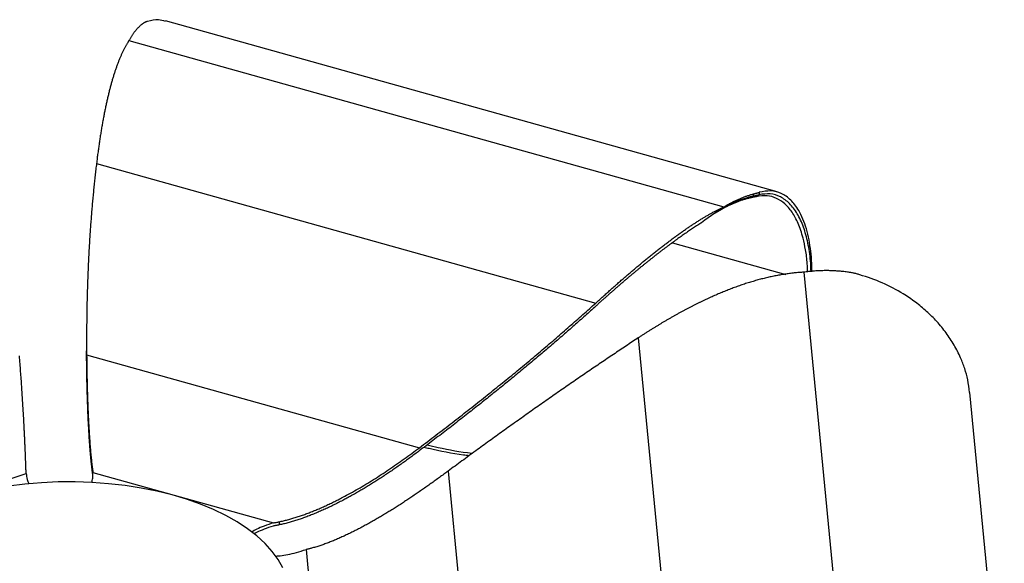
# Paper-space layout '_Trimétrica' of a CAD drawing. Header units: millimetres. Extents: x -174 to 336, y -80 to 233.
# Tile 4 of 4: x 67 to 336, y 85 to 233. Entities that reach past the tile are written whole.
import ezdxf

# ---------------------------------------------------------------- set-up
doc = ezdxf.new("R2010")
doc.units = ezdxf.units.MM

psp = doc.layouts.new('_Trimétrica')

# ---------------------------------------------------------------- linework, layer by layer
at = {"color": 7, "linetype": 'Continuous', "lineweight": 25}
for p, q in [((274.3, 186.29), (107.3, 232.96)), ((97.32, 227.63), (259.77, 182.22)), ((88.45, 194.06), (224.78, 155.96)), ((267.74, 185.71), (267.74, 185.13)), ((268.67, 185.04), (269.41, 185.54)), ((269.41, 186.18), (269.41, 185.54)), ((267.08, 184.68), (267.74, 185.13)), ((259.31, 181.62), (256.78, 180.09)), ((281.58, 164.37), (290.77, 69.29)), ((85.74, 145.8), (85.74, 144.96)), ((236.4, 146.45), (244.1, 66.66)), ((85.76, 140.98), (85.78, 144.96)), ((85.76, 141.87), (176.63, 116.47)), ((336.34, 33.83), (326.9, 131.57)), ((87.37, 110.52), (87.37, 109.66)), ((22.11, 93.71), (69.26, 109.39)), ((87.45, 109.74), (136.77, 95.96)), ((184.45, 110.07), (189.59, 56.89)), ((138.34, 96.27), (138.34, 95.41)), ((145.66, 88.68), (148.45, 59.81))]:
    psp.add_line(p, q, dxfattribs=at)
at = {"color": 8, "linetype": 'Continuous', "lineweight": 25}
psp.add_line((245.72, 172.42), (276.66, 163.77), dxfattribs=at)
at = {"color": 7, "linetype": 'Continuous', "lineweight": 25, "flags": 128}
psp.add_lwpolyline([(139.31, 83.67), (138.04, 85.94), (136.43, 88.16), (134.5, 90.31), (132.25, 92.38), (129.71, 94.35), (126.88, 96.21), (123.77, 97.96), (120.42, 99.58), (116.84, 101.06), (113.05, 102.4), (109.07, 103.58), (104.92, 104.61), (100.64, 105.46), (96.24, 106.15), (91.75, 106.66), (87.2, 106.99), (82.61, 107.15), (78.02, 107.12), (73.44, 106.9), (68.91, 106.51), (64.45, 105.95)], dxfattribs=at)
at = {"color": 7, "linetype": 'Continuous', "lineweight": 25}
for points, knots in [([(101.16, 232.27), (101.09, 232.22), (100.95, 232.12), (100.73, 231.95), (100.52, 231.77), (100.3, 231.58), (100.09, 231.39), (99.89, 231.18), (99.68, 230.97), (99.47, 230.74), (99.27, 230.51), (99.07, 230.27), (98.87, 230.01), (98.67, 229.75), (98.47, 229.48), (98.28, 229.19), (98.08, 228.9), (97.89, 228.6), (97.7, 228.28), (97.51, 227.96), (97.39, 227.74), (97.32, 227.63)], [0, 0, 0, 0, 0.05287, 0.105637, 0.158308, 0.210886, 0.263381, 0.315814, 0.368205, 0.420576, 0.472946, 0.525336, 0.57776, 0.630236, 0.682778, 0.735398, 0.788107, 0.840915, 0.89383, 0.946857, 1, 1, 1, 1]), ([(102.42, 232.85), (102.35, 232.83), (102.21, 232.79), (102.02, 232.72), (101.83, 232.64), (101.65, 232.56), (101.48, 232.47), (101.32, 232.38), (101.21, 232.31), (101.16, 232.27)], [0, 0, 0, 0, 0.144437, 0.288234, 0.431461, 0.574183, 0.716469, 0.858386, 1, 1, 1, 1]), ([(107.27, 232.85), (106.65, 233.03), (105.13, 233.46), (103.42, 233.08), (102.42, 232.85)], [0, 0, 0, 0, 0.414034, 1, 1, 1, 1]), ([(97.32, 227.63), (97.26, 227.53), (97.14, 227.35), (96.96, 227.06), (96.78, 226.76), (96.6, 226.46), (96.42, 226.15), (96.24, 225.83), (96.07, 225.5), (95.9, 225.16), (95.72, 224.82), (95.56, 224.47), (95.39, 224.11), (95.22, 223.74), (95.06, 223.36), (94.89, 222.98), (94.73, 222.59), (94.57, 222.19), (94.41, 221.79), (94.26, 221.38), (94.1, 220.96), (93.95, 220.54), (93.79, 220.1), (93.64, 219.66), (93.49, 219.22), (93.35, 218.77), (93.2, 218.31), (93.05, 217.84), (92.91, 217.37), (92.77, 216.89), (92.63, 216.4), (92.49, 215.91), (92.35, 215.41), (92.22, 214.9), (92.08, 214.39), (91.95, 213.87), (91.82, 213.35), (91.69, 212.81), (91.56, 212.28), (91.43, 211.73), (91.31, 211.18), (91.18, 210.63), (91.06, 210.07), (90.94, 209.5), (90.82, 208.92), (90.7, 208.34), (90.58, 207.76), (90.47, 207.16), (90.35, 206.56), (90.24, 205.96), (90.13, 205.35), (90.02, 204.73), (89.91, 204.11), (89.8, 203.48), (89.7, 202.84), (89.59, 202.2), (89.49, 201.56), (89.39, 200.9), (89.29, 200.25), (89.19, 199.58), (89.1, 198.91), (89, 198.24), (88.91, 197.55), (88.81, 196.87), (88.72, 196.17), (88.63, 195.48), (88.54, 194.77), (88.48, 194.3), (88.45, 194.06)], [0, 0, 0, 0, 0.013562, 0.027136, 0.040725, 0.054331, 0.067957, 0.081606, 0.095279, 0.10898, 0.12271, 0.136473, 0.150269, 0.164102, 0.177972, 0.191883, 0.205837, 0.219834, 0.233877, 0.247967, 0.262106, 0.276295, 0.290536, 0.304829, 0.319177, 0.333581, 0.348041, 0.362558, 0.377135, 0.391772, 0.40647, 0.42123, 0.436053, 0.45094, 0.465892, 0.480909, 0.495993, 0.511144, 0.526363, 0.54165, 0.557006, 0.572433, 0.587931, 0.6035, 0.619141, 0.634855, 0.650643, 0.666504, 0.68244, 0.698452, 0.714539, 0.730702, 0.746942, 0.763259, 0.779653, 0.796126, 0.812677, 0.829307, 0.846016, 0.862804, 0.879672, 0.89662, 0.913649, 0.930757, 0.947947, 0.965217, 0.982568, 1, 1, 1, 1]), ([(88.45, 194.06), (88.39, 193.51), (88.26, 192.41), (88.07, 190.74), (87.88, 189.07), (87.71, 187.38), (87.54, 185.68), (87.38, 183.98), (87.23, 182.26), (87.08, 180.53), (86.95, 178.79), (86.82, 177.05), (86.69, 175.29), (86.58, 173.52), (86.47, 171.74), (86.37, 169.95), (86.28, 168.15), (86.19, 166.34), (86.11, 164.52), (86.04, 162.69), (85.98, 160.85), (85.92, 159), (85.87, 157.14), (85.83, 155.26), (85.8, 153.38), (85.77, 151.49), (85.76, 149.59), (85.74, 147.67), (85.74, 145.75), (85.74, 143.82), (85.75, 142.52), (85.76, 141.87)], [0, 0, 0, 0, 0.031553, 0.06331, 0.095272, 0.127439, 0.159814, 0.192394, 0.225183, 0.258179, 0.291384, 0.324797, 0.358421, 0.392254, 0.426298, 0.460553, 0.495019, 0.529697, 0.564588, 0.599691, 0.635008, 0.670538, 0.706283, 0.742242, 0.778417, 0.814806, 0.851412, 0.888234, 0.925272, 0.962527, 1, 1, 1, 1]), ([(259.77, 182.22), (259.92, 182.31), (260.22, 182.48), (260.66, 182.73), (261.1, 182.98), (261.54, 183.21), (261.97, 183.44), (262.4, 183.66), (262.83, 183.86), (263.25, 184.06), (263.67, 184.26), (264.09, 184.44), (264.51, 184.61), (264.92, 184.78), (265.33, 184.94), (265.74, 185.09), (266.15, 185.23), (266.55, 185.36), (266.95, 185.49), (267.35, 185.6), (267.61, 185.68), (267.74, 185.71)], [0, 0, 0, 0, 0.053143, 0.10617, 0.159085, 0.211893, 0.264602, 0.317222, 0.369764, 0.42224, 0.474664, 0.527054, 0.579424, 0.631795, 0.684186, 0.736619, 0.789114, 0.841692, 0.894363, 0.94713, 1, 1, 1, 1]), ([(267.74, 185.71), (267.83, 185.74), (268.01, 185.78), (268.26, 185.85), (268.51, 185.92), (268.75, 185.99), (268.98, 186.05), (269.2, 186.11), (269.34, 186.15), (269.41, 186.17)], [0, 0, 0, 0, 0.141614, 0.283531, 0.425817, 0.568539, 0.711766, 0.855563, 1, 1, 1, 1]), ([(283.79, 164.52), (283.78, 165.28), (283.77, 167.23), (283.52, 170.14), (283.04, 173.32), (282.33, 176.28), (281.39, 178.97), (280.03, 181.72), (278.1, 184.25), (275.5, 186.01), (272.61, 186.79), (270.47, 186.38), (269.41, 186.18)], [0, 0, 0, 0, 0.048858, 0.126621, 0.20552, 0.289901, 0.374571, 0.460448, 0.595914, 0.73186, 0.866399, 1, 1, 1, 1]), ([(283.56, 164.51), (283.53, 165.52), (283.44, 168.37), (282.76, 172.51), (281.57, 176.86), (279.87, 180.48), (277.75, 183.26), (275.25, 185.07), (272.47, 185.95), (270.42, 185.67), (269.41, 185.54)], [0, 0, 0, 0, 0.06902, 0.195505, 0.326119, 0.459982, 0.595842, 0.732156, 0.867404, 1, 1, 1, 1]), ([(267.08, 184.68), (266.95, 184.65), (266.68, 184.59), (266.27, 184.49), (265.87, 184.38), (265.45, 184.26), (265.04, 184.13), (264.62, 184), (264.2, 183.85), (263.77, 183.7), (263.34, 183.53), (262.91, 183.36), (262.47, 183.18), (262.03, 182.98), (261.59, 182.78), (261.14, 182.57), (260.69, 182.35), (260.23, 182.12), (259.78, 181.87), (259.47, 181.71), (259.31, 181.62)], [0, 0, 0, 0, 0.055588, 0.111082, 0.166491, 0.221822, 0.277087, 0.332309, 0.387516, 0.442732, 0.497981, 0.553286, 0.608668, 0.664149, 0.719745, 0.775475, 0.831353, 0.887392, 0.943605, 1, 1, 1, 1]), ([(268.67, 185.04), (268.6, 185.02), (268.47, 184.99), (268.26, 184.94), (268.04, 184.89), (267.81, 184.84), (267.58, 184.79), (267.33, 184.74), (267.17, 184.7), (267.08, 184.68)], [0, 0, 0, 0, 0.1446397, 0.2885719, 0.4318646, 0.5745858, 0.7168035, 0.8585857, 1, 1, 1, 1]), ([(282.62, 164.44), (282.6, 165.19), (282.55, 167.36), (282.11, 170.45), (281.33, 174.23), (280.13, 177.77), (278.44, 180.88), (276.44, 183.16), (274.16, 184.68), (271.58, 185.43), (269.65, 185.17), (268.67, 185.04)], [0, 0, 0, 0, 0.052204, 0.149896, 0.241615, 0.372033, 0.497425, 0.6206, 0.743822, 0.869355, 1, 1, 1, 1]), ([(224.78, 155.96), (225.12, 156.27), (225.79, 156.88), (226.8, 157.79), (227.81, 158.69), (228.81, 159.58), (229.79, 160.45), (230.78, 161.31), (231.75, 162.16), (232.72, 163), (233.68, 163.82), (234.63, 164.63), (235.57, 165.43), (236.51, 166.22), (237.44, 166.99), (238.36, 167.74), (239.27, 168.49), (240.18, 169.22), (241.08, 169.93), (241.97, 170.64), (242.86, 171.33), (243.74, 172), (244.61, 172.66), (245.47, 173.31), (246.32, 173.94), (247.17, 174.56), (248.01, 175.16), (248.85, 175.75), (249.67, 176.32), (250.49, 176.87), (251.3, 177.41), (252.11, 177.94), (252.91, 178.45), (253.7, 178.94), (254.48, 179.41), (255.26, 179.87), (256.03, 180.31), (256.79, 180.73), (257.55, 181.13), (258.3, 181.51), (259.04, 181.88), (259.53, 182.11), (259.77, 182.22)], [0, 0, 0, 0, 0.02872, 0.057219, 0.085498, 0.113558, 0.141401, 0.169026, 0.196436, 0.223632, 0.250616, 0.27739, 0.303956, 0.330316, 0.356472, 0.382427, 0.408185, 0.433747, 0.459117, 0.484299, 0.509295, 0.534109, 0.558745, 0.583206, 0.607496, 0.631619, 0.655581, 0.679386, 0.70304, 0.726548, 0.749917, 0.773152, 0.79626, 0.81925, 0.842129, 0.864906, 0.887591, 0.910194, 0.932725, 0.955195, 0.977616, 1, 1, 1, 1]), ([(253.7, 177.9), (253.52, 177.78), (253.16, 177.56), (252.61, 177.21), (252.06, 176.85), (251.5, 176.49), (250.94, 176.12), (250.38, 175.74), (249.81, 175.36), (249.24, 174.97), (248.66, 174.57), (248.09, 174.16), (247.5, 173.75), (246.92, 173.33), (246.33, 172.91), (245.74, 172.47), (245.14, 172.03), (244.54, 171.59), (243.93, 171.13), (243.33, 170.67), (242.71, 170.21), (242.1, 169.74), (241.48, 169.26), (240.86, 168.77), (240.23, 168.28), (239.6, 167.78), (238.96, 167.27), (238.32, 166.76), (237.68, 166.24), (237.04, 165.71), (236.39, 165.18), (235.73, 164.64), (235.08, 164.09), (234.42, 163.54), (233.75, 162.98), (233.08, 162.41), (232.41, 161.84), (231.73, 161.26), (231.05, 160.68), (230.37, 160.08), (229.68, 159.48), (228.99, 158.88), (228.3, 158.26), (227.6, 157.64), (226.9, 157.02), (226.19, 156.39), (225.48, 155.75), (225.01, 155.32), (224.77, 155.1)], [0, 0, 0, 0, 0.019378, 0.038835, 0.058374, 0.077996, 0.097703, 0.117498, 0.137383, 0.15736, 0.177429, 0.197595, 0.217858, 0.23822, 0.258683, 0.279248, 0.299918, 0.320694, 0.341577, 0.362569, 0.383672, 0.404886, 0.426214, 0.447656, 0.469215, 0.490891, 0.512685, 0.5346, 0.556637, 0.578796, 0.60108, 0.623489, 0.646024, 0.668688, 0.69148, 0.714402, 0.737456, 0.760642, 0.783962, 0.807416, 0.831005, 0.854731, 0.878594, 0.902595, 0.926736, 0.951016, 0.975437, 1, 1, 1, 1]), ([(281.58, 164.37), (281.37, 164.35), (280.93, 164.33), (280.28, 164.28), (279.63, 164.23), (278.97, 164.17), (278.32, 164.1), (277.66, 164.02), (277.01, 163.93), (276.35, 163.83), (275.69, 163.73), (275.03, 163.61), (274.37, 163.49), (273.71, 163.37), (273.05, 163.23), (272.39, 163.09), (271.73, 162.94), (271.06, 162.78), (270.4, 162.61), (269.73, 162.44), (269.07, 162.26), (268.4, 162.07), (267.73, 161.88), (267.06, 161.67), (266.39, 161.47), (265.71, 161.25), (265.04, 161.03), (264.37, 160.8), (263.69, 160.56), (263.01, 160.32), (262.33, 160.07), (261.66, 159.81), (260.98, 159.55), (260.29, 159.28), (259.61, 159.01), (258.93, 158.72), (258.24, 158.44), (257.56, 158.14), (256.87, 157.84), (256.18, 157.53), (255.49, 157.22), (254.8, 156.9), (254.11, 156.57), (253.41, 156.24), (252.72, 155.9), (252.02, 155.55), (251.33, 155.2), (250.63, 154.85), (249.93, 154.48), (249.23, 154.11), (248.53, 153.74), (247.82, 153.36), (247.12, 152.97), (246.41, 152.57), (245.71, 152.17), (245, 151.77), (244.29, 151.36), (243.58, 150.94), (242.86, 150.52), (242.15, 150.09), (241.44, 149.65), (240.72, 149.21), (240, 148.77), (239.28, 148.31), (238.56, 147.86), (237.84, 147.39), (237.12, 146.92), (236.64, 146.61), (236.4, 146.45)], [0, 0, 0, 0, 0.0135621, 0.0271362, 0.040725, 0.0543312, 0.0679573, 0.0816059, 0.0952793, 0.10898, 0.1227104, 0.1364726, 0.150269, 0.1641016, 0.1779724, 0.1918835, 0.2058367, 0.2198338, 0.2338766, 0.2479667, 0.2621056, 0.2762948, 0.2905356, 0.3048292, 0.3191771, 0.3335805, 0.3480405, 0.3625584, 0.3771353, 0.3917722, 0.4064702, 0.4212302, 0.4360533, 0.4509403, 0.4658921, 0.4809094, 0.4959931, 0.5111439, 0.5263625, 0.5416498, 0.5570064, 0.5724332, 0.5879308, 0.6034999, 0.6191411, 0.6348552, 0.6506426, 0.6665042, 0.6824403, 0.6984516, 0.7145386, 0.7307018, 0.7469417, 0.7632588, 0.7796535, 0.7961261, 0.8126772, 0.829307, 0.8460159, 0.8628043, 0.8796723, 0.8966204, 0.9136487, 0.9307574, 0.9479467, 0.9652168, 0.9825679, 1, 1, 1, 1]), ([(293.83, 164.36), (293.62, 164.39), (293.19, 164.45), (292.56, 164.53), (291.92, 164.6), (291.28, 164.65), (290.64, 164.7), (290, 164.75), (289.36, 164.78), (288.72, 164.8), (288.08, 164.81), (287.43, 164.81), (286.79, 164.8), (286.14, 164.78), (285.49, 164.75), (284.85, 164.71), (284.19, 164.66), (283.54, 164.61), (282.89, 164.54), (282.24, 164.46), (281.8, 164.4), (281.58, 164.37)], [0, 0, 0, 0, 0.05287, 0.105637, 0.158308, 0.210886, 0.263381, 0.315814, 0.368205, 0.420576, 0.472946, 0.525336, 0.57776, 0.630236, 0.682778, 0.735398, 0.788107, 0.840915, 0.89383, 0.946857, 1, 1, 1, 1]), ([(296.88, 163.69), (296.73, 163.73), (296.44, 163.82), (296, 163.93), (295.57, 164.03), (295.13, 164.13), (294.7, 164.22), (294.26, 164.29), (293.97, 164.34), (293.83, 164.36)], [0, 0, 0, 0, 0.1444366, 0.2882342, 0.4314605, 0.574183, 0.7164692, 0.858386, 1, 1, 1, 1]), ([(326.88, 131.57), (326.73, 132.72), (326.45, 134.91), (325.57, 138.08), (324.37, 141.27), (322.7, 144.54), (320.53, 147.84), (318.01, 150.9), (315.19, 153.71), (312.12, 156.24), (308.14, 158.93), (303.13, 161.62), (298.96, 163), (296.88, 163.69)], [0, 0, 0, 0, 0.0790167, 0.1507999, 0.2226485, 0.3093055, 0.3961651, 0.4840905, 0.5680264, 0.6518327, 0.7362237, 0.8683331, 1, 1, 1, 1]), ([(176.63, 116.47), (177.38, 117.04), (178.89, 118.18), (181.13, 119.89), (183.35, 121.59), (185.55, 123.28), (187.72, 124.97), (189.87, 126.65), (192, 128.33), (194.11, 130), (196.2, 131.67), (198.26, 133.33), (200.3, 134.98), (202.32, 136.63), (204.31, 138.27), (206.28, 139.91), (208.23, 141.54), (210.16, 143.16), (212.07, 144.78), (213.95, 146.4), (215.81, 148), (217.65, 149.61), (219.46, 151.2), (221.25, 152.79), (223.03, 154.38), (224.19, 155.43), (224.78, 155.96)], [0, 0, 0, 0, 0.045252, 0.090187, 0.134805, 0.179108, 0.223095, 0.266768, 0.310126, 0.353172, 0.395906, 0.438328, 0.480439, 0.522241, 0.563733, 0.604917, 0.645794, 0.686364, 0.726628, 0.766588, 0.806244, 0.845597, 0.884648, 0.923398, 0.961848, 1, 1, 1, 1]), ([(224.77, 155.1), (224.29, 154.67), (223.32, 153.79), (221.86, 152.48), (220.38, 151.17), (218.89, 149.85), (217.38, 148.52), (215.86, 147.2), (214.32, 145.87), (212.77, 144.53), (211.2, 143.2), (209.61, 141.85), (208.01, 140.51), (206.4, 139.16), (204.77, 137.8), (203.12, 136.44), (201.46, 135.08), (199.78, 133.72), (198.09, 132.35), (196.38, 130.97), (194.66, 129.59), (192.92, 128.21), (191.16, 126.83), (189.39, 125.44), (187.61, 124.04), (185.81, 122.64), (183.99, 121.24), (182.16, 119.84), (180.31, 118.43), (178.45, 117.01), (177.2, 116.07), (176.58, 115.6)], [0, 0, 0, 0, 0.03155, 0.063305, 0.095265, 0.127431, 0.159803, 0.192382, 0.225169, 0.258164, 0.291368, 0.324781, 0.358403, 0.392236, 0.426279, 0.460534, 0.495, 0.529679, 0.56457, 0.599674, 0.634991, 0.670522, 0.706268, 0.742229, 0.778404, 0.814796, 0.851403, 0.888227, 0.925267, 0.962525, 1, 1, 1, 1]), ([(236.4, 146.45), (235.83, 146.08), (234.71, 145.34), (233.02, 144.22), (231.32, 143.09), (229.61, 141.94), (227.9, 140.79), (226.17, 139.63), (224.44, 138.46), (222.71, 137.28), (220.96, 136.08), (219.21, 134.88), (217.45, 133.67), (215.68, 132.44), (213.9, 131.21), (212.12, 129.97), (210.33, 128.71), (208.53, 127.45), (206.72, 126.17), (204.91, 124.89), (203.09, 123.59), (201.26, 122.29), (199.42, 120.97), (197.57, 119.64), (195.72, 118.31), (193.86, 116.96), (191.99, 115.6), (190.12, 114.24), (188.24, 112.86), (186.34, 111.47), (185.08, 110.54), (184.45, 110.07)], [0, 0, 0, 0, 0.031553, 0.06331, 0.095272, 0.127439, 0.159814, 0.192394, 0.225183, 0.258179, 0.291384, 0.324797, 0.358421, 0.392254, 0.426298, 0.460553, 0.495019, 0.529697, 0.564588, 0.599691, 0.635008, 0.670538, 0.706283, 0.742242, 0.778417, 0.814806, 0.851412, 0.888234, 0.925272, 0.962527, 1, 1, 1, 1]), ([(69.2, 110.16), (69.2, 110.26), (69.19, 110.45), (69.18, 110.76), (69.17, 111.07), (69.16, 111.39), (69.15, 111.72), (69.14, 112.06), (69.12, 112.4), (69.11, 112.76), (69.1, 113.12), (69.08, 113.5), (69.07, 113.88), (69.05, 114.26), (69.04, 114.66), (69.02, 115.06), (69.01, 115.47), (68.99, 115.89), (68.97, 116.32), (68.95, 116.75), (68.93, 117.19), (68.91, 117.64), (68.89, 118.09), (68.87, 118.55), (68.85, 119.02), (68.82, 119.5), (68.8, 119.98), (68.78, 120.47), (68.75, 120.97), (68.73, 121.47), (68.68, 122.38), (68.61, 123.72), (68.51, 125.52), (68.4, 127.37), (68.28, 129.26), (68.16, 131.2), (68.03, 133.19), (67.89, 135.21), (67.74, 137.28), (67.58, 139.38), (67.47, 140.8), (67.41, 141.51)], [0, 0, 0, 0, 0.014255, 0.028548, 0.042883, 0.057264, 0.071692, 0.086172, 0.100705, 0.115294, 0.129943, 0.144653, 0.159426, 0.174266, 0.189173, 0.204151, 0.219199, 0.234322, 0.249518, 0.264791, 0.28014, 0.295568, 0.311076, 0.326664, 0.342334, 0.358087, 0.373924, 0.389846, 0.405854, 0.421949, 0.438131, 0.492686, 0.547563, 0.602784, 0.658365, 0.714322, 0.770664, 0.827401, 0.884536, 0.94207, 1, 1, 1, 1]), ([(85.76, 141.87), (85.76, 141.48), (85.77, 140.68), (85.78, 139.5), (85.8, 138.32), (85.82, 137.16), (85.84, 136.01), (85.86, 134.87), (85.89, 133.75), (85.92, 132.64), (85.95, 131.54), (85.98, 130.45), (86.02, 129.38), (86.06, 128.32), (86.1, 127.28), (86.14, 126.25), (86.19, 125.24), (86.24, 124.24), (86.29, 123.26), (86.34, 122.26), (86.4, 121.25), (86.46, 120.24), (86.53, 119.25), (86.6, 118.29), (86.66, 117.36), (86.74, 116.47), (86.81, 115.6), (86.88, 114.77), (86.96, 113.97), (87.04, 113.21), (87.12, 112.48), (87.2, 111.78), (87.28, 111.13), (87.34, 110.72), (87.37, 110.52)], [0, 0, 0, 0, 0.032284, 0.064445, 0.096484, 0.128399, 0.16019, 0.191858, 0.223403, 0.254826, 0.286127, 0.317309, 0.348373, 0.379321, 0.410156, 0.44088, 0.471497, 0.502009, 0.532421, 0.562736, 0.59609, 0.629073, 0.661694, 0.693961, 0.725885, 0.757475, 0.788743, 0.819702, 0.850367, 0.880756, 0.91089, 0.940791, 0.970486, 1, 1, 1, 1]), ([(87.37, 109.65), (87.35, 109.75), (87.32, 109.95), (87.28, 110.25), (87.24, 110.56), (87.2, 110.88), (87.17, 111.21), (87.13, 111.55), (87.09, 111.89), (87.05, 112.25), (87.01, 112.61), (86.97, 112.98), (86.94, 113.36), (86.9, 113.75), (86.86, 114.14), (86.83, 114.54), (86.79, 114.95), (86.76, 115.37), (86.72, 115.79), (86.69, 116.23), (86.65, 116.66), (86.62, 117.11), (86.59, 117.56), (86.55, 118.02), (86.52, 118.49), (86.49, 118.96), (86.46, 119.45), (86.43, 119.93), (86.4, 120.43), (86.37, 120.93), (86.31, 121.91), (86.24, 123.38), (86.14, 125.39), (86.06, 127.46), (85.98, 129.58), (85.92, 131.76), (85.86, 134), (85.81, 136.28), (85.78, 138.61), (85.76, 140.19), (85.76, 140.98)], [0, 0, 0, 0, 0.014227, 0.028493, 0.042802, 0.057156, 0.071558, 0.086011, 0.100518, 0.115082, 0.129706, 0.14439, 0.159139, 0.173953, 0.188836, 0.203789, 0.218813, 0.23391, 0.249082, 0.26433, 0.279655, 0.295058, 0.310541, 0.326104, 0.341749, 0.357478, 0.37329, 0.389186, 0.405169, 0.421238, 0.437395, 0.498113, 0.559232, 0.620781, 0.682781, 0.745251, 0.808202, 0.871644, 0.935577, 1, 1, 1, 1]), ([(138.34, 96.27), (138.53, 96.31), (138.91, 96.39), (139.49, 96.52), (140.06, 96.66), (140.64, 96.81), (141.21, 96.96), (141.79, 97.13), (142.38, 97.3), (142.96, 97.48), (143.55, 97.67), (144.14, 97.87), (144.73, 98.07), (145.32, 98.28), (145.91, 98.5), (146.51, 98.73), (147.11, 98.96), (147.71, 99.2), (148.31, 99.45), (148.91, 99.7), (149.52, 99.97), (150.13, 100.23), (150.74, 100.51), (151.35, 100.79), (151.96, 101.08), (152.58, 101.37), (153.2, 101.67), (153.82, 101.98), (154.44, 102.29), (155.07, 102.61), (156.19, 103.2), (157.81, 104.07), (159.91, 105.26), (162.01, 106.49), (164.1, 107.78), (166.2, 109.12), (168.29, 110.51), (170.38, 111.94), (172.47, 113.41), (174.55, 114.92), (175.94, 115.96), (176.63, 116.47)], [0, 0, 0, 0, 0.014255, 0.028548, 0.042883, 0.057264, 0.071692, 0.086172, 0.100705, 0.115294, 0.129943, 0.144653, 0.159426, 0.174266, 0.189173, 0.204151, 0.219199, 0.234322, 0.249518, 0.264791, 0.28014, 0.295568, 0.311076, 0.326664, 0.342334, 0.358087, 0.373924, 0.389846, 0.405854, 0.421949, 0.438131, 0.492686, 0.547563, 0.602784, 0.658365, 0.714322, 0.770664, 0.827401, 0.884536, 0.94207, 1, 1, 1, 1]), ([(190.21, 114.27), (189.69, 114.33), (185.94, 114.78), (181.79, 115.58), (178.32, 116.45), (177.84, 116.57)], [0, 0, 0, 0, 0.120678, 0.880391, 1, 1, 1, 1]), ([(178.73, 117.25), (179.73, 117.01), (183.66, 116.09), (187.85, 115.3), (191.08, 114.97), (191.16, 114.97)], [0, 0, 0, 0, 0.250746, 0.980472, 1, 1, 1, 1]), ([(176.58, 115.6), (176.19, 115.31), (175.42, 114.73), (174.27, 113.88), (173.11, 113.04), (171.95, 112.21), (170.79, 111.39), (169.63, 110.59), (168.48, 109.8), (167.32, 109.03), (166.15, 108.26), (164.99, 107.52), (163.83, 106.78), (162.67, 106.06), (161.51, 105.36), (160.34, 104.67), (159.18, 104), (158.01, 103.35), (156.84, 102.71), (155.63, 102.06), (154.38, 101.42), (153.1, 100.77), (151.82, 100.16), (150.55, 99.57), (149.29, 99.02), (148.04, 98.49), (146.8, 97.99), (145.57, 97.52), (144.34, 97.08), (143.13, 96.68), (141.92, 96.3), (140.72, 95.97), (139.53, 95.66), (138.74, 95.49), (138.34, 95.41)], [0, 0, 0, 0, 0.032221, 0.064322, 0.0963, 0.128156, 0.15989, 0.191502, 0.222991, 0.25436, 0.285609, 0.316739, 0.347752, 0.37865, 0.409436, 0.440112, 0.470682, 0.501148, 0.531514, 0.561783, 0.595218, 0.62828, 0.660978, 0.693321, 0.725317, 0.756979, 0.788317, 0.819343, 0.850073, 0.880525, 0.91072, 0.940681, 0.970432, 1, 1, 1, 1]), ([(87.37, 110.52), (87.37, 110.45), (87.39, 110.31), (87.42, 110.11), (87.43, 109.93), (87.44, 109.8), (87.45, 109.74)], [0, 0, 0, 0, 0.256825, 0.5090787, 0.7567932, 1, 1, 1, 1]), ([(69.26, 109.39), (69.25, 109.45), (69.23, 109.57), (69.22, 109.76), (69.21, 109.95), (69.2, 110.09), (69.2, 110.16)], [0, 0, 0, 0, 0.243207, 0.490921, 0.743175, 1, 1, 1, 1]), ([(69.26, 109.39), (69.32, 108.86), (69.43, 107.93), (69.8, 107.01), (69.97, 106.61)], [0, 0, 0, 0, 0.561381, 1, 1, 1, 1]), ([(87.15, 106.97), (87.26, 107.37), (87.49, 108.29), (87.46, 109.22), (87.45, 109.74)], [0, 0, 0, 0, 0.433104, 1, 1, 1, 1]), ([(87.45, 108.86), (87.44, 108.92), (87.44, 109.04), (87.42, 109.24), (87.39, 109.44), (87.37, 109.58), (87.37, 109.65)], [0, 0, 0, 0, 0.242974, 0.49061, 0.74294, 1, 1, 1, 1]), ([(184.45, 110.07), (184.06, 109.79), (183.28, 109.21), (182.11, 108.36), (180.95, 107.52), (179.79, 106.69), (178.63, 105.87), (177.47, 105.06), (176.31, 104.26), (175.16, 103.48), (174.01, 102.7), (172.86, 101.94), (171.71, 101.19), (170.56, 100.46), (169.42, 99.73), (168.27, 99.02), (167.13, 98.33), (165.99, 97.65), (164.85, 96.98), (163.68, 96.3), (162.47, 95.63), (161.23, 94.95), (160, 94.3), (158.78, 93.68), (157.57, 93.08), (156.37, 92.51), (155.19, 91.97), (154.01, 91.45), (152.85, 90.97), (151.69, 90.51), (150.55, 90.09), (149.42, 89.7), (148.29, 89.35), (147.55, 89.14), (147.18, 89.04)], [0, 0, 0, 0, 0.0322839, 0.0644455, 0.096484, 0.128399, 0.1601904, 0.1918582, 0.2234031, 0.2548258, 0.2861273, 0.3173092, 0.3483732, 0.3793214, 0.4101562, 0.4408804, 0.4714969, 0.5020093, 0.5324212, 0.562736, 0.59609, 0.6290735, 0.6616943, 0.6939614, 0.7258847, 0.7574748, 0.788743, 0.8197018, 0.8503667, 0.8807557, 0.9108897, 0.9407915, 0.9704861, 1, 1, 1, 1]), ([(136.77, 95.96), (135.91, 95.67), (134.32, 95.15), (132.27, 94.32), (131.23, 93.7), (130.76, 93.43)], [0, 0, 0, 0, 0.392593, 0.727527, 1, 1, 1, 1]), ([(136.72, 95.09), (135.87, 94.8), (134.29, 94.27), (132.5, 93.56), (131.68, 93.09), (131.43, 92.94)], [0, 0, 0, 0, 0.451048, 0.835895, 1, 1, 1, 1]), ([(138.34, 95.41), (138.2, 95.38), (137.92, 95.32), (137.51, 95.24), (137.11, 95.16), (136.85, 95.11), (136.72, 95.09)], [0, 0, 0, 0, 0.25706, 0.50939, 0.757026, 1, 1, 1, 1]), ([(136.77, 95.96), (136.9, 95.98), (137.15, 96.03), (137.54, 96.1), (137.94, 96.18), (138.21, 96.24), (138.34, 96.27)], [0, 0, 0, 0, 0.2432068, 0.4909213, 0.743175, 1, 1, 1, 1]), ([(147.18, 89.04), (147.05, 89), (146.79, 88.93), (146.41, 88.84), (146.04, 88.76), (145.79, 88.7), (145.66, 88.68)], [0, 0, 0, 0, 0.256825, 0.509079, 0.756793, 1, 1, 1, 1]), ([(137.26, 86.9), (137.7, 86.92), (138.87, 86.96), (140.81, 87.32), (143.19, 87.89), (144.8, 88.4), (145.66, 88.68)], [0, 0, 0, 0, 0.143133, 0.382359, 0.666705, 1, 1, 1, 1])]:
    psp.add_open_spline(points, degree=3, knots=knots, dxfattribs=at)
for points in [[(269.41, 185.54), (268.92, 185.42), (268.37, 185.28), (267.74, 185.13)], [(267.74, 185.13), (263.41, 184.17), (258.48, 181.62), (253.7, 177.89)]]:
    psp.add_open_spline(points, degree=3, dxfattribs=at)

doc.saveas('drawing.dxf')
